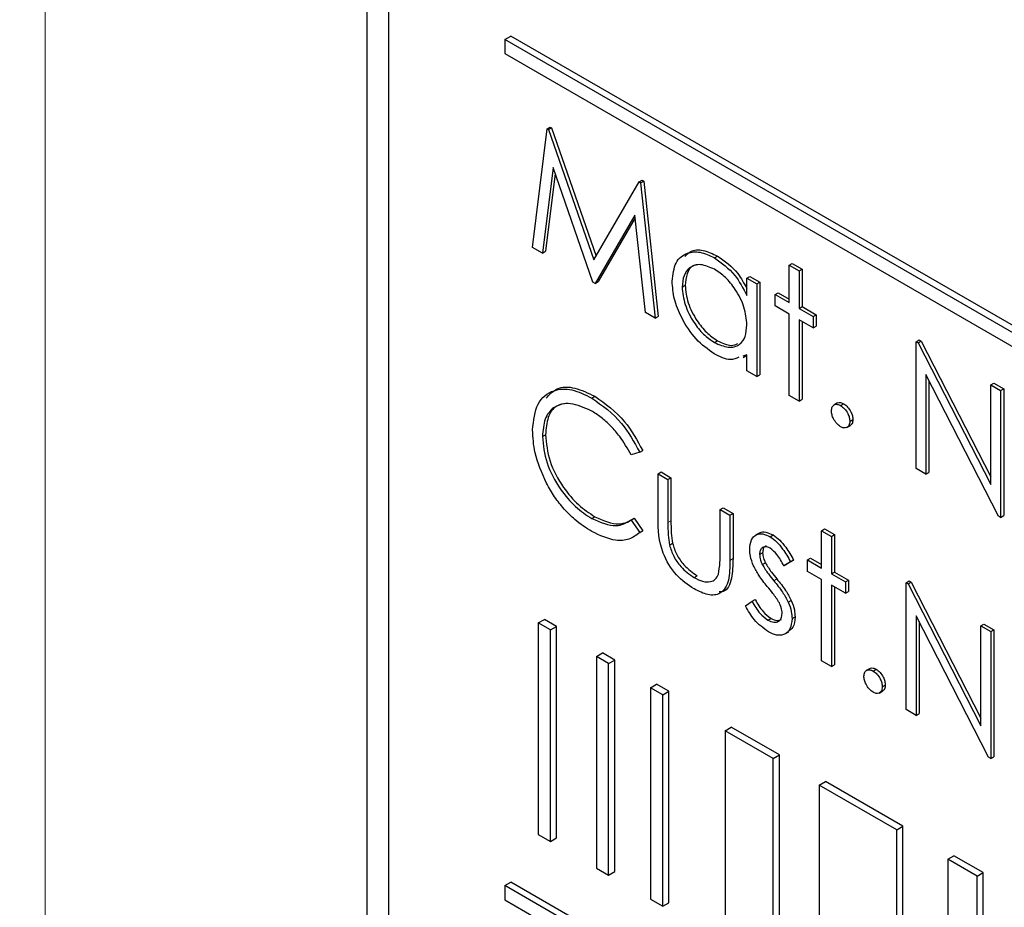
# Paper-space layout 'Blatt4' of a CAD drawing. Header units: millimetres. Extents: x 5 to 418, y 2 to 292.
# Tile 24 of 52: x 77.26 to 81.81, y 189.08 to 193.19. Entities that reach past the tile are written whole.
import ezdxf

# ---------------------------------------------------------------- set-up
doc = ezdxf.new("R2010")
doc.units = ezdxf.units.MM

psp = doc.layouts.new('Blatt4')

# ---------------------------------------------------------------- linework, layer by layer
at = {"color": 7, "linetype": 'Continuous', "lineweight": 18}
for p, q in [((77.3728, 202.6702), (77.3728, 175.3427)), ((80.2567, 190.8617), (80.2709, 190.8698)), ((80.5439, 190.686), (80.5581, 190.6941)), ((80.7468, 190.5917), (80.7609, 190.5999))]:
    psp.add_line(p, q, dxfattribs=at)
at = {"color": 7, "linetype": 'Continuous', "lineweight": 25}
for p, q in [((78.8626, 199.6871), (78.8626, 186.4591)), ((78.9636, 199.5821), (78.9636, 186.5174)), ((79.501, 193.0988), (79.5293, 193.1151)), ((93.0774, 185.2613), (79.501, 193.0988)), ((79.501, 193.0988), (79.501, 193.0335)), ((93.1057, 185.2776), (79.5293, 193.1151)), ((79.501, 193.0335), (93.0774, 185.196)), ((79.6301, 192.1362), (79.6973, 192.6853)), ((79.6973, 192.6853), (79.7115, 192.6935)), ((79.6973, 192.6853), (79.7039, 192.6815)), ((79.7039, 192.6815), (79.718, 192.6897)), ((79.7115, 192.6935), (79.718, 192.6897)), ((79.718, 192.6897), (79.9247, 192.0961)), ((79.7039, 192.6815), (79.914, 192.0778)), ((79.7248, 192.5055), (79.6761, 192.1096)), ((79.9093, 191.975), (79.7248, 192.5055)), ((79.7345, 192.4776), (79.6903, 192.1178)), ((79.914, 192.0778), (80.1237, 192.4391)), ((80.1237, 192.4391), (80.1379, 192.4473)), ((80.1237, 192.4391), (80.1304, 192.4353)), ((80.1304, 192.4353), (80.1445, 192.4435)), ((80.1304, 192.4353), (80.198, 191.8084)), ((80.1379, 192.4473), (80.1445, 192.4435)), ((80.1445, 192.4435), (80.2121, 191.8165)), ((80.1033, 192.286), (79.9196, 191.9691)), ((80.1048, 192.2724), (79.9337, 191.9773)), ((80.1521, 191.8349), (80.1033, 192.286)), ((79.6761, 192.1096), (79.6301, 192.1362)), ((79.6761, 192.1096), (79.6903, 192.1178)), ((80.4717, 192.0875), (80.4859, 192.0957)), ((80.8181, 192.0534), (80.8322, 192.0615)), ((80.8181, 192.0534), (80.8637, 192.027)), ((80.8181, 191.88), (80.8181, 192.0534)), ((80.8322, 192.0615), (80.8779, 192.0352)), ((80.6222, 191.9931), (80.6364, 192.0012)), ((80.6364, 192.0012), (80.6821, 191.9749)), ((80.8637, 192.027), (80.8779, 192.0352)), ((80.8637, 192.027), (80.8637, 191.8536)), ((80.8779, 192.0352), (80.8779, 191.8618)), ((79.9196, 191.9691), (79.9093, 191.975)), ((79.9196, 191.9691), (79.9337, 191.9773)), ((80.322, 191.9522), (80.3361, 191.9603)), ((80.6222, 191.9136), (80.6222, 191.9931)), ((80.6222, 191.9931), (80.6679, 191.9667)), ((80.6679, 191.9667), (80.6821, 191.9749)), ((80.6679, 191.9667), (80.6679, 191.5371)), ((80.6821, 191.9749), (80.6821, 191.5452)), ((80.7528, 191.9177), (80.7669, 191.9259)), ((80.7528, 191.8649), (80.7528, 191.9177)), ((80.7528, 191.9177), (80.8181, 191.88)), ((80.7669, 191.9259), (80.8181, 191.8964)), ((80.8181, 191.8273), (80.7528, 191.8649)), ((80.8637, 191.8536), (80.8779, 191.8618)), ((80.8779, 191.8618), (80.9432, 191.8241)), ((80.198, 191.8084), (80.1521, 191.8349)), ((80.198, 191.8084), (80.2121, 191.8165)), ((80.8181, 191.4504), (80.8181, 191.8273)), ((80.8637, 191.8536), (80.929, 191.816)), ((80.929, 191.816), (80.9432, 191.8241)), ((80.9432, 191.8241), (80.9432, 191.7714)), ((80.929, 191.7632), (80.8637, 191.8009)), ((80.8637, 191.8009), (80.8637, 191.424)), ((80.8779, 191.7927), (80.8779, 191.4322)), ((80.929, 191.816), (80.929, 191.7632)), ((80.929, 191.7632), (80.9432, 191.7714)), ((80.4719, 191.6954), (80.4861, 191.7036)), ((81.4055, 191.6992), (81.4196, 191.7073)), ((81.4055, 191.1113), (81.4055, 191.6992)), ((81.4055, 191.6992), (81.4151, 191.6936)), ((81.4151, 191.6936), (81.4292, 191.7018)), ((81.4151, 191.6936), (81.7514, 191.0368)), ((81.4196, 191.7073), (81.4292, 191.7018)), ((81.4292, 191.7018), (81.7514, 191.0725)), ((80.6222, 191.6378), (80.6041, 191.6326)), ((80.6049, 191.6262), (80.6222, 191.6362)), ((80.6222, 191.5634), (80.6222, 191.6378)), ((80.6679, 191.5371), (80.6222, 191.5634)), ((80.6679, 191.5371), (80.6821, 191.5452)), ((81.7867, 190.8912), (81.4512, 191.5466)), ((81.4512, 191.5466), (81.4512, 191.0849)), ((81.4653, 191.5189), (81.4653, 191.0931)), ((81.7514, 191.4995), (81.7656, 191.5076)), ((81.7514, 191.0368), (81.7514, 191.4995)), ((81.7514, 191.4995), (81.7971, 191.4731)), ((81.7656, 191.5076), (81.8113, 191.4813)), ((81.7971, 191.4731), (81.8113, 191.4813)), ((81.7971, 191.4731), (81.7971, 190.8852)), ((81.8113, 191.4813), (81.8113, 190.8934)), ((79.9041, 191.4379), (79.9182, 191.446)), ((80.8637, 191.424), (80.8181, 191.4504)), ((80.8637, 191.424), (80.8779, 191.4322)), ((81.0422, 191.4156), (81.0246, 191.4054)), ((81.0563, 191.4033), (81.0704, 191.4115)), ((81.0987, 191.3298), (81.1129, 191.338)), ((81.0843, 191.3012), (81.102, 191.3115)), ((79.6758, 191.26), (79.69, 191.2682)), ((80.1262, 191.1867), (80.0862, 191.1744)), ((80.1262, 191.1867), (80.1403, 191.1948)), ((80.211, 191.0873), (80.2252, 191.0955)), ((80.211, 191.0873), (80.2567, 191.0609)), ((80.211, 190.882), (80.211, 191.0873)), ((80.2252, 191.0955), (80.2709, 191.0691)), ((81.4512, 191.0849), (81.4055, 191.1113)), ((81.4512, 191.0849), (81.4653, 191.0931)), ((80.2567, 191.0609), (80.2709, 191.0691)), ((80.2567, 191.0609), (80.2567, 190.8617)), ((80.2709, 191.0691), (80.2709, 190.8698)), ((80.4982, 190.9215), (80.5124, 190.9297)), ((80.4982, 190.7222), (80.4982, 190.9215)), ((80.4982, 190.9215), (80.5439, 190.8951)), ((80.5124, 190.9297), (80.5581, 190.9033)), ((79.9044, 190.8799), (79.9185, 190.8881)), ((80.0862, 190.8729), (80.1003, 190.8811)), ((80.0862, 190.8729), (80.1262, 190.8149)), ((80.1003, 190.8811), (80.1403, 190.8231)), ((80.5439, 190.8951), (80.5581, 190.9033)), ((80.5439, 190.8951), (80.5439, 190.686)), ((80.5581, 190.9033), (80.5581, 190.6941)), ((81.7971, 190.8852), (81.7867, 190.8912)), ((81.7971, 190.8852), (81.8113, 190.8934)), ((80.1403, 190.8231), (80.126, 190.8144)), ((80.1262, 190.8149), (80.1403, 190.8231)), ((80.9682, 190.8236), (80.9823, 190.8317)), ((80.9682, 190.8236), (81.0139, 190.7972)), ((80.9682, 190.6502), (80.9682, 190.8236)), ((80.9823, 190.8317), (81.028, 190.8053)), ((80.6792, 190.8124), (80.6615, 190.8022)), ((80.7293, 190.7956), (80.7435, 190.8038)), ((81.0139, 190.7972), (81.028, 190.8053)), ((81.0139, 190.7972), (81.0139, 190.6238)), ((81.028, 190.8053), (81.028, 190.632)), ((80.264, 190.757), (80.2781, 190.7652)), ((80.681, 190.7129), (80.6951, 190.7211)), ((80.8246, 190.6795), (80.7936, 190.6606)), ((80.8387, 190.6877), (80.8077, 190.6687)), ((80.8246, 190.6795), (80.8387, 190.6877)), ((80.9029, 190.6879), (80.9171, 190.696)), ((80.9029, 190.6351), (80.9029, 190.6879)), ((80.9029, 190.6879), (80.9682, 190.6502)), ((80.9171, 190.696), (80.9682, 190.6665)), ((80.6936, 190.6667), (80.7078, 190.6748)), ((80.7936, 190.6606), (80.8077, 190.6687)), ((80.9682, 190.5974), (80.9029, 190.6351)), ((81.0139, 190.6238), (81.028, 190.632)), ((81.028, 190.632), (81.0933, 190.5943)), ((80.3782, 190.6064), (80.3923, 190.6146)), ((80.9682, 190.2206), (80.9682, 190.5974)), ((81.0139, 190.6238), (81.0791, 190.5861)), ((81.0791, 190.5861), (81.0933, 190.5943)), ((81.0791, 190.5861), (81.0791, 190.5334)), ((81.0933, 190.5943), (81.0933, 190.5416)), ((81.3598, 190.5824), (81.374, 190.5906)), ((81.374, 190.5906), (81.3835, 190.585)), ((81.0791, 190.5334), (81.0139, 190.5711)), ((81.0139, 190.5711), (81.0139, 190.1942)), ((81.028, 190.5629), (81.028, 190.2024)), ((81.0791, 190.5334), (81.0933, 190.5416)), ((81.3598, 189.9945), (81.3598, 190.5824)), ((81.3598, 190.5824), (81.3694, 190.5769)), ((81.3694, 190.5769), (81.3835, 190.585)), ((81.3694, 190.5769), (81.7057, 189.92)), ((81.3835, 190.585), (81.7058, 189.9558)), ((80.6157, 190.4747), (80.646, 190.497)), ((80.646, 190.497), (80.6602, 190.5052)), ((80.8138, 190.4927), (80.8279, 190.5009)), ((79.6564, 190.3961), (79.6847, 190.4125)), ((79.7413, 190.3798), (79.6847, 190.4125)), ((80.7197, 190.4092), (80.7339, 190.4174)), ((80.8311, 190.4163), (80.8453, 190.4245)), ((81.741, 189.7744), (81.4055, 190.4298)), ((81.4055, 190.4298), (81.4055, 189.9681)), ((79.713, 190.3635), (79.6564, 190.3961)), ((79.6564, 190.3961), (79.6564, 189.4163)), ((79.713, 190.3635), (79.7413, 190.3798)), ((79.713, 189.3836), (79.713, 190.3635)), ((79.7413, 189.4), (79.7413, 190.3798)), ((81.4196, 190.4022), (81.4196, 189.9763)), ((81.7057, 190.3827), (81.7199, 190.3909)), ((81.7057, 189.92), (81.7057, 190.3827)), ((81.7057, 190.3827), (81.7514, 190.3563)), ((81.7199, 190.3909), (81.7656, 190.3645)), ((81.7514, 190.3563), (81.7656, 190.3645)), ((81.7656, 190.3645), (81.7656, 189.7766)), ((80.7981, 190.3452), (80.8158, 190.3554)), ((81.7514, 190.3563), (81.7514, 189.7684)), ((79.9257, 190.2407), (79.954, 190.257)), ((79.9823, 190.2081), (79.9257, 190.2407)), ((79.9257, 190.2407), (79.9257, 189.2609)), ((80.0105, 190.2244), (79.954, 190.257)), ((79.9823, 190.2081), (80.0105, 190.2244)), ((80.0105, 189.2445), (80.0105, 190.2244)), ((81.0139, 190.1942), (80.9682, 190.2206)), ((79.9823, 189.2282), (79.9823, 190.2081)), ((81.0139, 190.1942), (81.028, 190.2024)), ((81.1924, 190.1857), (81.1747, 190.1755)), ((81.2064, 190.1735), (81.2206, 190.1817)), ((80.176, 190.0962), (80.2043, 190.1125)), ((80.2326, 190.0636), (80.176, 190.0962)), ((80.176, 190.0962), (80.176, 189.1164)), ((80.2608, 190.0799), (80.2043, 190.1125)), ((81.2488, 190.1), (81.263, 190.1082)), ((80.2326, 190.0636), (80.2608, 190.0799)), ((80.2326, 189.0837), (80.2326, 190.0636)), ((80.2608, 189.1), (80.2608, 190.0799)), ((81.2344, 190.0714), (81.2521, 190.0816)), ((81.4055, 189.9681), (81.3598, 189.9945)), ((81.4055, 189.9681), (81.4196, 189.9763)), ((80.521, 189.897), (80.5493, 189.9134)), ((80.7725, 189.7845), (80.5493, 189.9134)), ((80.7442, 189.7682), (80.521, 189.897)), ((80.521, 189.897), (80.521, 188.9172)), ((80.7442, 189.7682), (80.7725, 189.7845)), ((80.7442, 188.7883), (80.7442, 189.7682)), ((80.7725, 188.8046), (80.7725, 189.7845)), ((81.7514, 189.7684), (81.741, 189.7744)), ((81.7514, 189.7684), (81.7656, 189.7766)), ((80.9573, 189.6451), (80.9856, 189.6615)), ((81.3159, 189.4382), (80.9573, 189.6451)), ((80.9573, 189.6451), (80.9573, 188.6653)), ((81.3442, 189.4545), (80.9856, 189.6615)), ((81.3159, 189.4382), (81.3442, 189.4545)), ((81.3442, 188.4746), (81.3442, 189.4545)), ((79.6564, 189.4163), (79.713, 189.3836)), ((81.3159, 188.4583), (81.3159, 189.4382)), ((79.713, 189.3836), (79.7413, 189.4)), ((81.5527, 189.3015), (81.5809, 189.3178)), ((81.7162, 189.2397), (81.5809, 189.3178)), ((81.688, 189.2234), (81.5527, 189.3015)), ((81.5527, 189.3015), (81.5527, 188.3216)), ((79.9257, 189.2609), (79.9823, 189.2282)), ((79.9823, 189.2282), (80.0105, 189.2445)), ((81.688, 189.2234), (81.7162, 189.2397)), ((81.688, 188.2435), (81.688, 189.2234)), ((81.7162, 188.2599), (81.7162, 189.2397)), ((79.501, 189.1794), (79.5293, 189.1958)), ((93.0774, 181.3419), (79.501, 189.1794)), ((79.501, 189.1794), (79.501, 189.1141)), ((93.1057, 181.3582), (79.5293, 189.1958)), ((79.501, 189.1141), (93.0774, 181.2766)), ((80.176, 189.1164), (80.2326, 189.0837)), ((80.2326, 189.0837), (80.2608, 189.1))]:
    psp.add_line(p, q, dxfattribs=at)
at = {"color": 7, "linetype": 'Continuous', "lineweight": 18}
psp.add_open_spline([(70.4336, 208.9133), (72.5097, 207.5846), (76.6629, 204.9265), (84.2463, 200.3513), (93.2134, 195.2031), (100.2793, 191.4971), (103.8145, 189.6429)], degree=3, knots=[0, 0, 0, 0, 0.197048, 0.394202, 0.696907, 1, 1, 1, 1], dxfattribs=at)
at = {"color": 7, "linetype": 'Continuous', "lineweight": 25}
for points, knots in [([(70.6, 208.5505), (71.9564, 207.6769), (74.894, 205.785), (79.5232, 202.9298), (84.468, 199.976), (89.5066, 197.071), (94.636, 194.2174), (99.4585, 191.617), (102.6075, 189.992), (103.9858, 189.2806)], [0, 0, 0, 0, 0.129176, 0.279747, 0.430402, 0.581177, 0.731953, 0.88267, 1, 1, 1, 1]), ([(80.2763, 191.9791), (80.2798, 192.01), (80.2869, 192.0718), (80.3408, 192.1124), (80.4045, 192.1197), (80.4493, 192.0982), (80.4717, 192.0875)], [0, 0, 0, 0, 0.279414, 0.559191, 0.779548, 1, 1, 1, 1]), ([(80.3347, 192.0937), (80.3432, 192.1026), (80.3646, 192.1251), (80.4193, 192.1269), (80.4637, 192.1061), (80.4859, 192.0957)], [0, 0, 0, 0, 0.246317, 0.623078, 1, 1, 1, 1]), ([(80.4859, 192.0957), (80.5197, 192.0723), (80.5735, 192.0352), (80.6091, 191.9694), (80.6222, 191.945)], [0, 0, 0, 0, 0.628797, 1, 1, 1, 1]), ([(80.4723, 192.0344), (80.4505, 192.044), (80.4069, 192.0634), (80.3573, 192.0472), (80.3276, 192.0082), (80.3239, 191.9709), (80.322, 191.9522)], [0, 0, 0, 0, 0.279769, 0.559293, 0.77972, 1, 1, 1, 1]), ([(80.3942, 192.0555), (80.3861, 192.0541), (80.3637, 192.05), (80.3421, 192.0155), (80.3381, 191.9787), (80.3361, 191.9603)], [0, 0, 0, 0, 0.219761, 0.610011, 1, 1, 1, 1]), ([(80.4717, 192.0875), (80.5053, 192.0637), (80.5653, 192.0212), (80.6048, 191.9465), (80.6222, 191.9136)], [0, 0, 0, 0, 0.559065, 1, 1, 1, 1]), ([(80.6222, 191.7773), (80.6198, 191.8042), (80.6149, 191.858), (80.5738, 191.9377), (80.5242, 191.9997), (80.4896, 192.0228), (80.4723, 192.0344)], [0, 0, 0, 0, 0.279662, 0.559208, 0.779488, 1, 1, 1, 1]), ([(80.4703, 191.6436), (80.4417, 191.664), (80.3845, 191.7047), (80.3212, 191.8021), (80.2821, 191.8979), (80.2782, 191.9521), (80.2763, 191.9791)], [0, 0, 0, 0, 0.279572, 0.559331, 0.779589, 1, 1, 1, 1]), ([(80.3361, 191.9603), (80.3392, 191.9335), (80.3454, 191.8797), (80.3855, 191.8006), (80.4347, 191.7391), (80.4689, 191.7154), (80.4861, 191.7036)], [0, 0, 0, 0, 0.279429, 0.559143, 0.779567, 1, 1, 1, 1]), ([(80.322, 191.9522), (80.3251, 191.9253), (80.3312, 191.8716), (80.3713, 191.7924), (80.4205, 191.7309), (80.4548, 191.7073), (80.4719, 191.6954)], [0, 0, 0, 0, 0.279429, 0.559143, 0.779567, 1, 1, 1, 1]), ([(80.4719, 191.6954), (80.4937, 191.6859), (80.5373, 191.6668), (80.5882, 191.6805), (80.6178, 191.7203), (80.6207, 191.7583), (80.6222, 191.7773)], [0, 0, 0, 0, 0.279822, 0.559386, 0.779604, 1, 1, 1, 1]), ([(80.4861, 191.7036), (80.5084, 191.6928), (80.544, 191.6757), (80.5709, 191.6862), (80.5809, 191.6901)], [0, 0, 0, 0, 0.628786, 1, 1, 1, 1]), ([(80.5851, 191.6273), (80.5723, 191.6216), (80.5402, 191.6072), (80.4966, 191.6299), (80.4703, 191.6436)], [0, 0, 0, 0, 0.396534, 1, 1, 1, 1]), ([(79.6301, 191.2904), (79.6348, 191.3338), (79.6441, 191.4206), (79.7194, 191.478), (79.81, 191.4841), (79.8727, 191.4533), (79.9041, 191.4379)], [0, 0, 0, 0, 0.2795135, 0.5590824, 0.779374, 1, 1, 1, 1]), ([(79.6926, 191.437), (79.7082, 191.4541), (79.7415, 191.4907), (79.825, 191.4913), (79.8871, 191.4611), (79.9182, 191.446)], [0, 0, 0, 0, 0.303712, 0.651592, 1, 1, 1, 1]), ([(79.9012, 191.3792), (79.8687, 191.3937), (79.8037, 191.4226), (79.7279, 191.4026), (79.6828, 191.3447), (79.6781, 191.2883), (79.6758, 191.26)], [0, 0, 0, 0, 0.279856, 0.55952, 0.779684, 1, 1, 1, 1]), ([(79.7912, 191.4128), (79.7736, 191.4107), (79.7341, 191.4061), (79.6973, 191.3519), (79.6924, 191.2961), (79.69, 191.2682)], [0, 0, 0, 0, 0.2852419, 0.6424986, 1, 1, 1, 1]), ([(79.9041, 191.4379), (79.9529, 191.4034), (80.0403, 191.3418), (80.0999, 191.2341), (80.1262, 191.1867)], [0, 0, 0, 0, 0.559518, 1, 1, 1, 1]), ([(79.9182, 191.446), (79.9671, 191.4116), (80.0544, 191.35), (80.1141, 191.2423), (80.1403, 191.1948)], [0, 0, 0, 0, 0.559518, 1, 1, 1, 1]), ([(81.0139, 191.3788), (81.0146, 191.3856), (81.0161, 191.3992), (81.0276, 191.4086), (81.0415, 191.4103), (81.0514, 191.4057), (81.0563, 191.4033)], [0, 0, 0, 0, 0.279586, 0.559292, 0.779545, 1, 1, 1, 1]), ([(81.041, 191.4138), (81.0417, 191.4146), (81.0454, 191.4182), (81.0559, 191.4181), (81.0656, 191.4137), (81.0704, 191.4115)], [0, 0, 0, 0, 0.1165208, 0.5580585, 1, 1, 1, 1]), ([(81.0704, 191.4115), (81.0767, 191.407), (81.0893, 191.3981), (81.103, 191.3767), (81.1117, 191.3558), (81.1125, 191.3439), (81.1129, 191.338)], [0, 0, 0, 0, 0.279596, 0.559198, 0.779474, 1, 1, 1, 1]), ([(80.0862, 191.1744), (80.0696, 191.204), (80.0422, 191.2529), (79.9924, 191.3094), (79.9476, 191.3501), (79.9167, 191.3695), (79.9012, 191.3792)], [0, 0, 0, 0, 0.339331, 0.559467, 0.77973, 1, 1, 1, 1]), ([(81.0563, 191.3053), (81.0501, 191.3098), (81.0376, 191.3188), (81.0238, 191.3401), (81.0152, 191.361), (81.0143, 191.3729), (81.0139, 191.3788)], [0, 0, 0, 0, 0.279588, 0.559135, 0.779583, 1, 1, 1, 1]), ([(81.0563, 191.4033), (81.0626, 191.3989), (81.0751, 191.39), (81.0888, 191.3686), (81.0976, 191.3476), (81.0983, 191.3358), (81.0987, 191.3298)], [0, 0, 0, 0, 0.279596, 0.559198, 0.779474, 1, 1, 1, 1]), ([(81.0987, 191.3298), (81.098, 191.323), (81.0965, 191.3094), (81.0849, 191.3002), (81.071, 191.2984), (81.0612, 191.303), (81.0563, 191.3053)], [0, 0, 0, 0, 0.279475, 0.559358, 0.77968, 1, 1, 1, 1]), ([(81.1129, 191.338), (81.1123, 191.331), (81.1111, 191.3184), (81.1033, 191.3134), (81.0997, 191.3111)], [0, 0, 0, 0, 0.554455, 1, 1, 1, 1]), ([(79.6947, 191.0435), (79.6736, 191.0913), (79.6359, 191.1767), (79.6319, 191.2556), (79.6301, 191.2904)], [0, 0, 0, 0, 0.559028, 1, 1, 1, 1]), ([(79.6758, 191.26), (79.6797, 191.2197), (79.6875, 191.1392), (79.7512, 191.0204), (79.8269, 190.9309), (79.8785, 190.8969), (79.9044, 190.8799)], [0, 0, 0, 0, 0.279435, 0.558921, 0.779283, 1, 1, 1, 1]), ([(79.69, 191.2682), (79.6938, 191.2279), (79.7016, 191.1474), (79.7654, 191.0286), (79.841, 190.9391), (79.8927, 190.9051), (79.9185, 190.8881)], [0, 0, 0, 0, 0.279435, 0.558921, 0.779283, 1, 1, 1, 1]), ([(79.9047, 190.8195), (79.8779, 190.8366), (79.8337, 190.8649), (79.7757, 190.9226), (79.7307, 190.9794), (79.7067, 191.0221), (79.6947, 191.0435)], [0, 0, 0, 0, 0.339839, 0.559929, 0.779958, 1, 1, 1, 1]), ([(79.9044, 190.8799), (79.9437, 190.8628), (80.0142, 190.832), (80.0642, 190.8604), (80.0862, 190.8729)], [0, 0, 0, 0, 0.558774, 1, 1, 1, 1]), ([(79.9185, 190.8881), (79.9579, 190.8709), (80.0283, 190.8402), (80.0783, 190.8686), (80.1003, 190.8811)], [0, 0, 0, 0, 0.558774, 1, 1, 1, 1]), ([(80.3778, 190.5539), (80.3495, 190.5728), (80.293, 190.6105), (80.2139, 190.7422), (80.2121, 190.8289), (80.211, 190.882)], [0, 0, 0, 0, 0.28097, 0.559782, 1, 1, 1, 1]), ([(80.2567, 190.8617), (80.2567, 190.8428), (80.2566, 190.8091), (80.2617, 190.7729), (80.264, 190.757)], [0, 0, 0, 0, 0.560361, 1, 1, 1, 1]), ([(80.2709, 190.8698), (80.2708, 190.8509), (80.2707, 190.8172), (80.2759, 190.7811), (80.2781, 190.7652)], [0, 0, 0, 0, 0.560361, 1, 1, 1, 1]), ([(80.1262, 190.8149), (80.1105, 190.8032), (80.0791, 190.7798), (80.0036, 190.7734), (79.9422, 190.802), (79.9047, 190.8195)], [0, 0, 0, 0, 0.280414, 0.560796, 1, 1, 1, 1]), ([(80.6784, 190.81), (80.6796, 190.8113), (80.687, 190.8196), (80.7106, 190.8191), (80.7325, 190.8089), (80.7435, 190.8038)], [0, 0, 0, 0, 0.086577, 0.543061, 1, 1, 1, 1]), ([(80.6353, 190.7372), (80.6367, 190.7529), (80.6394, 190.7842), (80.6642, 190.8075), (80.6958, 190.8119), (80.7181, 190.8011), (80.7293, 190.7956)], [0, 0, 0, 0, 0.279939, 0.55944, 0.77961, 1, 1, 1, 1]), ([(80.7293, 190.7956), (80.7398, 190.7882), (80.7607, 190.7734), (80.7939, 190.7326), (80.8129, 190.6997), (80.8246, 190.6795)], [0, 0, 0, 0, 0.279551, 0.559698, 1, 1, 1, 1]), ([(80.7435, 190.8038), (80.7539, 190.7964), (80.7749, 190.7816), (80.808, 190.7408), (80.8271, 190.7078), (80.8387, 190.6877)], [0, 0, 0, 0, 0.279551, 0.559698, 1, 1, 1, 1]), ([(80.264, 190.757), (80.2696, 190.7394), (80.2808, 190.7041), (80.3218, 190.6461), (80.3568, 190.6214), (80.3782, 190.6064)], [0, 0, 0, 0, 0.280111, 0.560538, 1, 1, 1, 1]), ([(80.2781, 190.7652), (80.2837, 190.7475), (80.295, 190.7122), (80.3359, 190.6542), (80.371, 190.6296), (80.3923, 190.6146)], [0, 0, 0, 0, 0.280111, 0.560538, 1, 1, 1, 1]), ([(80.4907, 190.6219), (80.4935, 190.6397), (80.4984, 190.6715), (80.4983, 190.7067), (80.4982, 190.7222)], [0, 0, 0, 0, 0.559378, 1, 1, 1, 1]), ([(80.6523, 190.6612), (80.6468, 190.676), (80.6369, 190.7024), (80.6358, 190.7266), (80.6353, 190.7372)], [0, 0, 0, 0, 0.55958, 1, 1, 1, 1]), ([(80.7293, 190.7429), (80.7221, 190.7459), (80.7076, 190.7521), (80.6922, 190.7447), (80.6825, 190.7317), (80.6815, 190.7192), (80.681, 190.7129)], [0, 0, 0, 0, 0.279312, 0.559063, 0.779515, 1, 1, 1, 1]), ([(80.7113, 190.753), (80.7095, 190.7524), (80.7033, 190.7505), (80.6968, 190.7395), (80.6957, 190.7273), (80.6951, 190.7211)], [0, 0, 0, 0, 0.16486, 0.582398, 1, 1, 1, 1]), ([(80.7936, 190.6606), (80.7838, 190.6792), (80.7663, 190.7123), (80.7406, 190.7336), (80.7293, 190.7429)], [0, 0, 0, 0, 0.562033, 1, 1, 1, 1]), ([(80.5439, 190.686), (80.5435, 190.6541), (80.5427, 190.5908), (80.5069, 190.5276), (80.4432, 190.5209), (80.3996, 190.5429), (80.3778, 190.5539)], [0, 0, 0, 0, 0.281503, 0.559643, 0.779301, 1, 1, 1, 1]), ([(80.5581, 190.6941), (80.5573, 190.663), (80.5558, 190.6012), (80.5306, 190.5418), (80.5005, 190.5404), (80.4945, 190.5401)], [0, 0, 0, 0, 0.448456, 0.891554, 1, 1, 1, 1]), ([(80.681, 190.7129), (80.6818, 190.7045), (80.6833, 190.6894), (80.6905, 190.6736), (80.6936, 190.6667)], [0, 0, 0, 0, 0.559043, 1, 1, 1, 1]), ([(80.6951, 190.7211), (80.696, 190.7127), (80.6975, 190.6976), (80.7046, 190.6818), (80.7078, 190.6748)], [0, 0, 0, 0, 0.559043, 1, 1, 1, 1]), ([(80.7165, 190.5655), (80.7029, 190.5821), (80.6787, 190.6116), (80.6604, 190.6461), (80.6523, 190.6612)], [0, 0, 0, 0, 0.560663, 1, 1, 1, 1]), ([(80.6936, 190.6667), (80.7027, 190.6518), (80.7189, 190.6253), (80.7383, 190.602), (80.7468, 190.5917)], [0, 0, 0, 0, 0.559012, 1, 1, 1, 1]), ([(80.7078, 190.6748), (80.7169, 190.66), (80.7331, 190.6334), (80.7524, 190.6101), (80.7609, 190.5999)], [0, 0, 0, 0, 0.559012, 1, 1, 1, 1]), ([(80.3782, 190.6064), (80.3914, 190.5996), (80.4179, 190.5862), (80.4518, 190.585), (80.4775, 190.5968), (80.4863, 190.6135), (80.4907, 190.6219)], [0, 0, 0, 0, 0.280268, 0.560007, 0.780073, 1, 1, 1, 1]), ([(80.7468, 190.5917), (80.7608, 190.5745), (80.7859, 190.5439), (80.8053, 190.5084), (80.8138, 190.4927)], [0, 0, 0, 0, 0.560659, 1, 1, 1, 1]), ([(80.7609, 190.5999), (80.775, 190.5827), (80.8001, 190.5521), (80.8194, 190.5165), (80.8279, 190.5009)], [0, 0, 0, 0, 0.560659, 1, 1, 1, 1]), ([(80.7729, 190.4887), (80.7631, 190.5039), (80.7457, 190.531), (80.7254, 190.555), (80.7165, 190.5655)], [0, 0, 0, 0, 0.559077, 1, 1, 1, 1]), ([(80.646, 190.497), (80.6576, 190.4767), (80.6782, 190.4405), (80.7071, 190.4188), (80.7197, 190.4092)], [0, 0, 0, 0, 0.560838, 1, 1, 1, 1]), ([(80.6602, 190.5052), (80.6717, 190.4849), (80.6923, 190.4487), (80.7212, 190.4269), (80.7339, 190.4174)], [0, 0, 0, 0, 0.560838, 1, 1, 1, 1]), ([(80.8279, 190.5009), (80.8336, 190.486), (80.8436, 190.4595), (80.8448, 190.4352), (80.8453, 190.4245)], [0, 0, 0, 0, 0.559457, 1, 1, 1, 1]), ([(80.7221, 190.3551), (80.699, 190.3719), (80.6577, 190.4018), (80.6286, 190.4524), (80.6157, 190.4747)], [0, 0, 0, 0, 0.559289, 1, 1, 1, 1]), ([(80.7854, 190.4404), (80.7847, 190.4492), (80.7835, 190.4648), (80.7761, 190.4814), (80.7729, 190.4887)], [0, 0, 0, 0, 0.559633, 1, 1, 1, 1]), ([(80.8138, 190.4927), (80.8194, 190.4779), (80.8295, 190.4513), (80.8306, 190.427), (80.8311, 190.4163)], [0, 0, 0, 0, 0.559457, 1, 1, 1, 1]), ([(80.7197, 190.4092), (80.729, 190.405), (80.7475, 190.3964), (80.7688, 190.4022), (80.783, 190.4167), (80.7846, 190.4325), (80.7854, 190.4404)], [0, 0, 0, 0, 0.279996, 0.559741, 0.779974, 1, 1, 1, 1]), ([(80.8311, 190.4163), (80.8293, 190.3989), (80.8256, 190.364), (80.7959, 190.3401), (80.7598, 190.3367), (80.7347, 190.349), (80.7221, 190.3551)], [0, 0, 0, 0, 0.279547, 0.559232, 0.77948, 1, 1, 1, 1]), ([(80.7339, 190.4174), (80.7432, 190.4129), (80.7615, 190.4042), (80.7754, 190.4098), (80.7822, 190.4126)], [0, 0, 0, 0, 0.513528, 1, 1, 1, 1]), ([(80.8453, 190.4245), (80.8438, 190.4065), (80.8411, 190.3746), (80.8213, 190.362), (80.8126, 190.3565)], [0, 0, 0, 0, 0.564268, 1, 1, 1, 1]), ([(81.164, 190.149), (81.1647, 190.1558), (81.1662, 190.1694), (81.1777, 190.1787), (81.1917, 190.1805), (81.2015, 190.1758), (81.2064, 190.1735)], [0, 0, 0, 0, 0.2795837, 0.5592913, 0.7795596, 1, 1, 1, 1]), ([(81.1911, 190.184), (81.1919, 190.1847), (81.1955, 190.1884), (81.2061, 190.1883), (81.2157, 190.1839), (81.2206, 190.1817)], [0, 0, 0, 0, 0.1165656, 0.5581104, 1, 1, 1, 1]), ([(81.2206, 190.1817), (81.2268, 190.1772), (81.2394, 190.1683), (81.2531, 190.1469), (81.2618, 190.1259), (81.2626, 190.1141), (81.263, 190.1082)], [0, 0, 0, 0, 0.279598, 0.559222, 0.779472, 1, 1, 1, 1]), ([(81.2064, 190.0755), (81.2002, 190.08), (81.1877, 190.089), (81.1739, 190.1103), (81.1654, 190.1312), (81.1645, 190.1431), (81.164, 190.149)], [0, 0, 0, 0, 0.2795905, 0.5591399, 0.7795815, 1, 1, 1, 1]), ([(81.2064, 190.1735), (81.2127, 190.169), (81.2252, 190.1602), (81.239, 190.1388), (81.2477, 190.1178), (81.2485, 190.1059), (81.2488, 190.1)], [0, 0, 0, 0, 0.279598, 0.559222, 0.779472, 1, 1, 1, 1]), ([(81.2488, 190.1), (81.2481, 190.0932), (81.2466, 190.0796), (81.235, 190.0704), (81.2212, 190.0685), (81.2113, 190.0732), (81.2064, 190.0755)], [0, 0, 0, 0, 0.2794745, 0.5593567, 0.7796649, 1, 1, 1, 1]), ([(81.263, 190.1082), (81.2624, 190.1012), (81.2613, 190.0886), (81.2534, 190.0836), (81.2499, 190.0813)], [0, 0, 0, 0, 0.554455, 1, 1, 1, 1])]:
    psp.add_open_spline(points, degree=3, knots=knots, dxfattribs=at)

doc.saveas('drawing.dxf')
